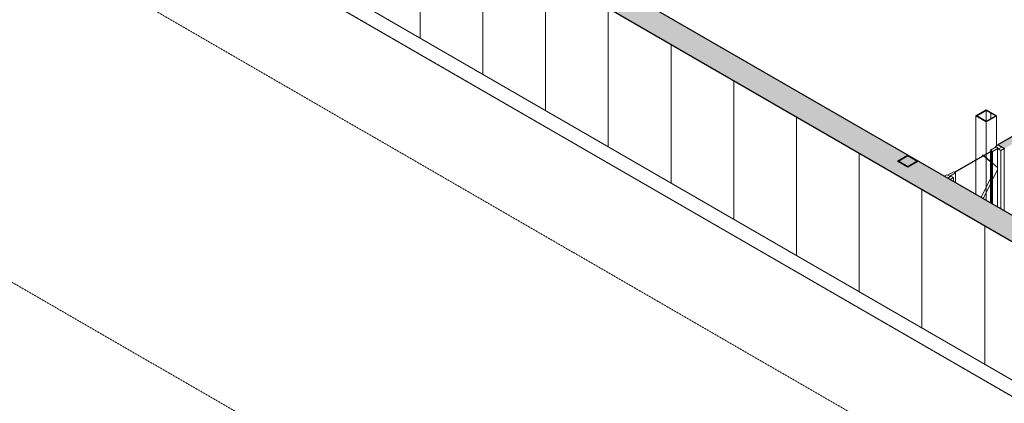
# Model space of a CAD drawing. Header units: millimetres. Extents: x 2807 to 348062, y -35711 to 43067.
# Tile 4 of 191: x 26454 to 39772, y -16174 to -10991. Entities that reach past the tile are written whole.
import ezdxf

# ---------------------------------------------------------------- set-up
doc = ezdxf.new("R2010")
doc.units = ezdxf.units.MM
for name, pattern in [('Hidden', [7.14375, 4.7625, -2.38125]), ('THO_hhidden', [2.5, 1.5, -1]), ('THO_hidden', [6, 3, -3])]:
    doc.linetypes.add(name, pattern=pattern)
for name, color, linetype, lineweight, true_color in [('A-AREA', 1, 'Continuous', 13, 0xff0000), ('A-DETL', 7, 'Continuous', 13, 0x00a600), ('G-ANNO-SYMB', 7, 'THO_hidden', 13, 0xff8040)]:
    doc.layers.add(name, color=color, linetype=linetype, lineweight=lineweight, true_color=true_color)
for name, color, linetype, lineweight in [('A-DOOR', 7, 'Continuous', 13), ('A-GENM', 7, 'Continuous', 13), ('A-WALL-PATT', 7, 'Continuous', 25), ('I-WALL', 7, 'Continuous', 18), ('S-COLS', 7, 'Continuous', 13)]:
    doc.layers.add(name, color=color, linetype=linetype, lineweight=lineweight)
pattern_1 = [(30, (3507.014, -1231.216), (-42.42629, 24.494494), []), (30, (3507.014, -1206.967), (-42.42629, 24.494494), [])]
pattern_2 = [(30, (3507.01, -1231.22), (-90.51002, 52.25596), [])]

# ---------------------------------------------------------------- blocks, each defined once
blk = doc.blocks.new('NLRS_28_SCO_UN_koker_gen_bcb - K200_200_12_5-V96-00 isometrie begane grond _plotview_')
at = {"layer": 'S-COLS'}
h = blk.add_hatch(dxfattribs=at)
h.set_pattern_fill('FP_5', color=256, style=0, pattern_type=2)
h.set_pattern_definition(pattern_1)
h.paths.add_polyline_path([(38466, -12985), (38608, -12903), (38466, -12822), (38325, -12903)])
h.paths.add_polyline_path([(38466, -12975), (38343, -12903), (38466, -12832), (38590, -12903)])
at = {"layer": 'S-COLS', "lineweight": 18}
for p, q in [((38466, -12822), (38325, -12903)), ((38325, -12903), (38466, -12985)), ((38343, -12903), (38466, -12832)), ((38466, -12975), (38343, -12903)), ((38608, -12903), (38466, -12822)), ((38466, -12832), (38590, -12903)), ((38466, -12985), (38608, -12903)), ((38590, -12903), (38466, -12975))]:
    blk.add_line(p, q, dxfattribs=at)
blk = doc.blocks.new('NLRS_32_DO_WPB_binnen deurkozijn hout_gen_tho - enkele deur met glas_ rechtsdraaiend-V137-00 isometrie begane grond _plotview_')
at = {"layer": 'A-DOOR'}
h = blk.add_hatch(dxfattribs=at)
h.set_pattern_fill('FP_2', color=256, style=0, pattern_type=2)
h.set_pattern_definition(pattern_2)
h.paths.add_polyline_path([(39039, -13152), (39086, -13125), (39044, -13100), (39032, -13107), (38993, -13085), (38958, -13106)])
at = {"layer": 'A-GENM'}
h = blk.add_hatch(dxfattribs=at)
h.set_pattern_fill('FP_2', color=256, style=0, pattern_type=2)
h.set_pattern_definition(pattern_2)
h.paths.add_polyline_path([(39723, -12757), (39770, -12730), (39689, -12683), (39654, -12704), (39692, -12726), (39680, -12733)])
at = {"layer": 'A-DOOR'}
for p, q in [((39689, -12683), (39654, -12704)), ((39654, -12704), (39692, -12726)), ((39654, -12704), (39654, -12715)), ((39692, -12726), (39680, -12733)), ((39680, -12733), (39723, -12757)), ((39680, -13522), (39680, -12733)), ((39770, -12730), (39689, -12683)), ((39723, -12757), (39770, -12730)), ((39723, -13547), (39723, -12757)), ((39770, -13574), (39770, -12730)), ((38993, -13085), (38958, -13106)), ((38958, -13106), (39039, -13152)), ((39032, -13107), (38993, -13085)), ((39044, -13100), (39033, -13106)), ((39039, -13152), (39086, -13125)), ((39086, -13125), (39044, -13100)), ((39086, -13125), (39086, -13179))]:
    blk.add_line(p, q, dxfattribs=at)
blk = doc.blocks.new('NLRS_32_DO_UN_deur_gen_tho - deur met glasvlak_ rechtsdraaiend-V138-00 isometrie begane grond _plotview_')
at = {"layer": 'A-GENM', "lineweight": 18}
for p, q in [((39662, -12710), (39585, -12755)), ((39585, -12755), (39613, -12772)), ((39613, -12772), (39691, -12727)), ((39691, -12727), (39662, -12710)), ((39083, -13045), (39005, -13090)), ((39111, -13061), (39083, -13045)), ((39005, -13090), (39033, -13106)), ((39033, -13106), (39111, -13061))]:
    blk.add_line(p, q, dxfattribs=at)
at = {"layer": 'A-GENM'}
for p, q in [((39585, -12769), (39585, -12755)), ((39613, -12772), (39613, -13484)), ((39475, -12818), (39485, -12827)), ((39504, -12835), (39680, -12986)), ((39504, -12835), (39680, -12986)), ((39680, -13017), (39485, -13410)), ((39680, -13017), (39485, -13410)), ((39111, -13194), (39111, -13061))]:
    blk.add_line(p, q, dxfattribs=at)
at = {"layer": 'A-GENM', "color": 252, "true_color": 0x879191}
for p, q in [((39585, -12777), (39585, -12769)), ((39485, -12827), (39491, -12831))]:
    blk.add_line(p, q, dxfattribs=at)
at = {"layer": 'A-GENM', "color": 253, "true_color": 0xa1a1a1}
for p, q in [((39585, -13467), (39585, -12777)), ((39491, -12831), (39585, -12912)), ((39585, -13136), (39457, -13393))]:
    blk.add_line(p, q, dxfattribs=at)
blk = doc.blocks.new('NLRS_32_DO_UN_glasvlakvulling_gen_tho - enkelglas-V154-00 isometrie begane grond _plotview_')
at = {"layer": 'A-GENM', "true_color": 0xd7e6e6, "transparency": 33554593}
blk.add_hatch(color=254, dxfattribs=at).paths.add_polyline_path([(39102, -13056), (39604, -12766), (39597, -12762), (39095, -13052)])
at = {"layer": 'A-GENM', "lineweight": 18}
for p, q in [((39597, -12762), (39095, -13052)), ((39102, -13056), (39604, -12766)), ((39604, -12766), (39597, -12762)), ((39095, -13052), (39102, -13056))]:
    blk.add_line(p, q, dxfattribs=at)
at = {"layer": 'A-GENM', "color": 252, "true_color": 0x879191}
blk.add_line((39597, -12770), (39597, -12762), dxfattribs=at)
at = {"layer": 'A-GENM', "color": 253, "true_color": 0xa1a1a1}
blk.add_line((39597, -13474), (39597, -12770), dxfattribs=at)
at = {"layer": 'A-GENM'}
blk.add_line((39604, -12766), (39604, -13478), dxfattribs=at)
blk = doc.blocks.new('NLRS_28_SCO_UN_koker_gen_bcb - K200_200_12_5-V305-00 isometrie begane grond _plotview_')
at = {"layer": 'S-COLS'}
h = blk.add_hatch(dxfattribs=at)
h.set_pattern_fill('FP_5', color=256, style=0, pattern_type=2)
h.set_pattern_definition(pattern_1)
h.paths.add_polyline_path([(39527, -12373), (39668, -12291), (39527, -12209), (39386, -12291)])
h.paths.add_polyline_path([(39527, -12362), (39403, -12291), (39527, -12219), (39651, -12291)])
at = {"layer": 'S-COLS', "lineweight": 18}
for p, q in [((39527, -12209), (39386, -12291)), ((39403, -12291), (39527, -12219)), ((39668, -12291), (39527, -12209)), ((39527, -12219), (39651, -12291)), ((39386, -12291), (39527, -12373)), ((39527, -12362), (39403, -12291)), ((39527, -12373), (39668, -12291)), ((39651, -12291), (39527, -12362))]:
    blk.add_line(p, q, dxfattribs=at)
at = {"layer": 'S-COLS'}
for p, q in [((39527, -12219), (39527, -12362)), ((39386, -12884), (39386, -12291)), ((39527, -12373), (39527, -12802)), ((39668, -12291), (39668, -12695))]:
    blk.add_line(p, q, dxfattribs=at)
at = {"layer": 'S-COLS', "linetype": 'Hidden'}
blk.add_line((39589, -12255), (39589, -12327), dxfattribs=at)
at = {"layer": 'S-COLS', "color": 252, "true_color": 0x879191}
for p, q in [((39386, -12892), (39386, -12884)), ((39527, -12802), (39527, -12811))]:
    blk.add_line(p, q, dxfattribs=at)
at = {"layer": 'S-COLS', "color": 253, "true_color": 0xa1a1a1}
for p, q in [((39386, -13352), (39386, -12892)), ((39527, -12811), (39527, -13434))]:
    blk.add_line(p, q, dxfattribs=at)

msp = doc.modelspace()

# ---------------------------------------------------------------- hatches: boundary and pattern name
at = {"layer": 'A-WALL-PATT', "lineweight": 18, "true_color": 0x808080}
msp.add_hatch(color=8, dxfattribs=at).paths.add_polyline_path([(47567, -18427), (47871, -18251), (24112, -4534), (23808, -4710), (46218, -17648)])
at = {"layer": 'A-WALL-PATT', "lineweight": 13, "true_color": 0x808080}
h = msp.add_hatch(dxfattribs=at)
h.set_pattern_fill('FP_1', color=8, style=0, pattern_type=2)
h.set_pattern_definition([(90, (47991.1, -19893.8), (-848.528, 489.898), [])])
h.paths.add_polyline_path([(47567, -20302), (47567, -18427), (23808, -4710), (23808, -6585), (46043, -19422)])
at = {"layer": 'A-WALL-PATT', "lineweight": 18, "true_color": 0xafafaf}
msp.add_hatch(color=253, dxfattribs=at).paths.add_polyline_path([(39774, -12732), (44726, -9873), (44638, -9822), (39685, -12681)])

# ---------------------------------------------------------------- linework, layer by layer
at = {"layer": 'A-AREA'}
msp.add_line((46805, -20082), (23051, -6369), dxfattribs=at)
at = {"layer": 'A-DETL', "color": 7, "linetype": 'THO_hhidden'}
msp.add_line((46805, -20082), (23051, -6369), dxfattribs=at)
at = {"layer": 'G-ANNO-SYMB'}
for p, q in [((62375, -30552), (2807, 3840)), ((62375, -35338), (2807, -947))]:
    msp.add_line(p, q, dxfattribs=at)
at = {"layer": 'I-WALL', "lineweight": 25}
for p, q in [((23808, -4710), (47567, -18427)), ((44638, -9822), (39685, -12681)), ((41038, -14307), (33490, -9949)), ((39685, -12681), (39774, -12732))]:
    msp.add_line(p, q, dxfattribs=at)
at = {"layer": 'I-WALL'}
for p, q in [((23808, -6585), (47567, -20302)), ((39685, -12686), (39685, -12681))]:
    msp.add_line(p, q, dxfattribs=at)

# ---------------------------------------------------------------- block references
at = {"layer": 'A-DOOR'}
msp.add_blockref('NLRS_32_DO_WPB_binnen deurkozijn hout_gen_tho - enkele deur met glas_ rechtsdraaiend-V137-00 isometrie begane grond _plotview_', (0, 0), dxfattribs=at)
at = {"layer": 'A-GENM'}
msp.add_blockref('NLRS_32_DO_UN_deur_gen_tho - deur met glasvlak_ rechtsdraaiend-V138-00 isometrie begane grond _plotview_', (0, 0), dxfattribs=at)
at = {"layer": 'A-GENM', "color": 252, "true_color": 0x879191}
msp.add_blockref('NLRS_32_DO_UN_glasvlakvulling_gen_tho - enkelglas-V154-00 isometrie begane grond _plotview_', (0, 0), dxfattribs=at)
at = {"layer": 'S-COLS', "linetype": 'Hidden'}
for name in ['NLRS_28_SCO_UN_koker_gen_bcb - K200_200_12_5-V305-00 isometrie begane grond _plotview_', 'NLRS_28_SCO_UN_koker_gen_bcb - K200_200_12_5-V96-00 isometrie begane grond _plotview_']:
    msp.add_blockref(name, (0, 0), dxfattribs=at)

doc.saveas('drawing.dxf')
